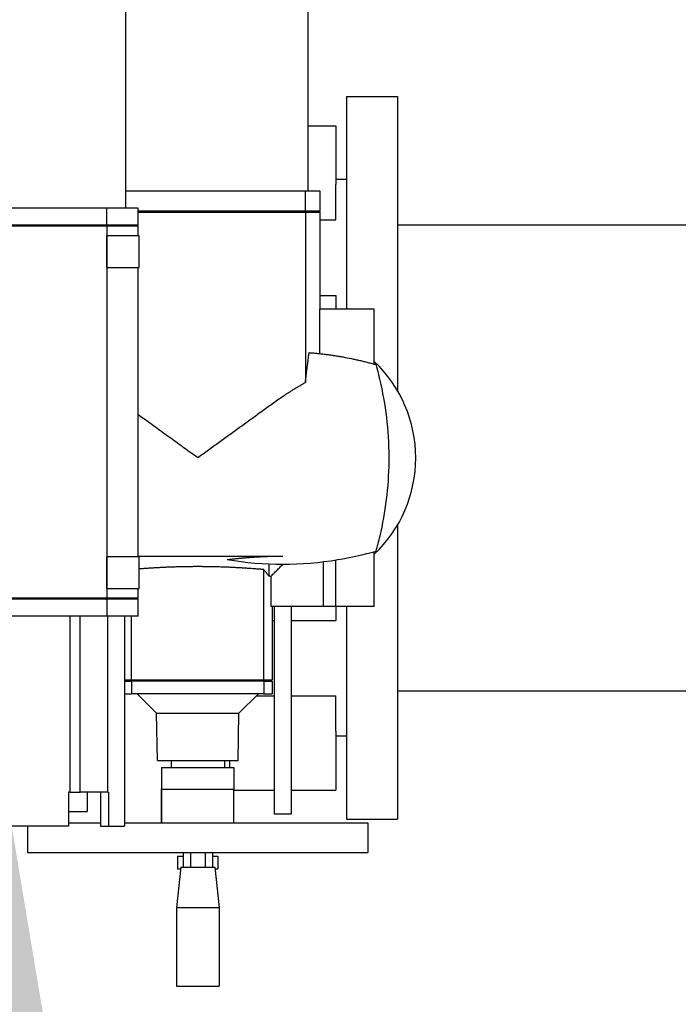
# Model space of a CAD drawing. Extents: x -89225 to 110569, y 13360 to 87647.
# Tile 190 of 256: x 29550 to 29860, y 56852 to 57315. Entities that reach past the tile are written whole.
import ezdxf

# ---------------------------------------------------------------- set-up
doc = ezdxf.new("R2010")
doc.units = 0
doc.layers.add('Iv-Lines 035', color=4, linetype='Continuous')
doc.layers.add('Iv-Lines 035 @ 100', color=4, linetype='Continuous')
doc.styles.add('ISO', font='ISO.SHX')

# ---------------------------------------------------------------- blocks, each defined once
blk = doc.blocks.new('Leidingwerk beluchtingsinstallatie')
for p, q in [((1277007.19, -946998.85), (1277007.19, -946856.35)), ((1276921.19, -946908.86), (1276921.19, -947006.85)), ((1277025.19, -946954.35), (1277025.19, -947054.35)), ((1277025.19, -946954.35), (1277049.19, -946954.35)), ((1277049.19, -946954.35), (1277049.19, -947092.88)), ((1277007.19, -946968.08), (1277020.19, -946968.08)), ((1277020.19, -946968.08), (1277020.19, -946995.73)), ((1277025.19, -946993.35), (1277020.19, -946993.35)), ((1277020.19, -947012.4), (1277020.19, -946995.73)), ((1277005.82, -946998.85), (1276921.19, -946998.85)), ((1277005.82, -947008.35), (1277005.82, -946998.85)), ((1277012.69, -946998.85), (1277005.82, -946998.85)), ((1277012.69, -947008.35), (1277012.69, -946998.85)), ((1276912.38, -947006.85), (1276791.95, -947006.85)), ((1276912.38, -947014.85), (1276912.38, -947006.85)), ((1276927.19, -947006.85), (1276912.38, -947006.85)), ((1276927.19, -947014.85), (1276927.19, -947006.85)), ((1277005.82, -947008.35), (1276927.19, -947008.35)), ((1277005.82, -947008.85), (1276927.19, -947008.85)), ((1277012.69, -947008.35), (1277005.82, -947008.35)), ((1277012.69, -947008.85), (1277005.82, -947008.85)), ((1277005.82, -947008.85), (1277005.82, -947088.91)), ((1277012.19, -947008.35), (1277012.69, -947008.85)), ((1277012.69, -947054.35), (1277012.69, -947008.85)), ((1276912.38, -947014.85), (1276791.95, -947014.85)), ((1276912.4, -947015.35), (1276791.97, -947015.35)), ((1276927.19, -947014.85), (1276912.38, -947014.85)), ((1276927.19, -947015.35), (1276912.4, -947015.35)), ((1276912.4, -947015.35), (1276912.4, -947190.35)), ((1276926.69, -947014.85), (1276927.19, -947015.35)), ((1276927.19, -947019.85), (1276927.19, -947015.35)), ((1277012.69, -947012.4), (1277020.19, -947012.4)), ((1277334.99, -947014.81), (1277049.19, -947014.81)), ((1276927.69, -947019.85), (1276912.51, -947019.85)), ((1276912.51, -947034.85), (1276912.51, -947019.85)), ((1276927.69, -947034.85), (1276927.69, -947019.85)), ((1276912.51, -947034.85), (1276927.69, -947034.85)), ((1276927.19, -947170.85), (1276927.19, -947034.85)), ((1277012.69, -947047.91), (1277020.19, -947047.91)), ((1277020.19, -947047.91), (1277020.19, -947054.35)), ((1277012.59, -947075.3), (1277012.59, -947054.35)), ((1277038.19, -947054.35), (1277012.59, -947054.35)), ((1277038.19, -947080.24), (1277038.19, -947054.35)), ((1277049.19, -947155.82), (1277049.19, -947294.35)), ((1277038.19, -947194.35), (1277038.19, -947168.47)), ((1276927.69, -947170.85), (1276912.51, -947170.85)), ((1276912.51, -947185.85), (1276912.51, -947170.85)), ((1276927.19, -947170.55), (1276995.19, -947170.55)), ((1276927.69, -947185.85), (1276927.69, -947170.85)), ((1277020.08, -947194.35), (1277020.08, -947172.41)), ((1276986.26, -947228.85), (1276986.26, -947176.9)), ((1276988.69, -947174.22), (1276988.69, -947179.97)), ((1276995.19, -947174.35), (1276995.19, -947174.44)), ((1277014.35, -947194.35), (1277014.35, -947173.2)), ((1276989.51, -947180.18), (1276989.51, -947194.35)), ((1276912.51, -947185.85), (1276927.69, -947185.85)), ((1276927.19, -947190.35), (1276927.19, -947185.85)), ((1276912.4, -947190.35), (1276791.97, -947190.35)), ((1276912.4, -947190.85), (1276791.97, -947190.85)), ((1276927.19, -947190.35), (1276912.4, -947190.35)), ((1276927.19, -947190.85), (1276912.4, -947190.85)), ((1276912.4, -947190.85), (1276912.4, -947198.85)), ((1276926.69, -947190.85), (1276927.19, -947190.35)), ((1276927.19, -947198.85), (1276927.19, -947190.85)), ((1277014.35, -947194.35), (1276989.51, -947194.35)), ((1276990.19, -947194.35), (1276990.19, -947228.85)), ((1276991.19, -947194.35), (1276991.19, -947279.1)), ((1276999.19, -947194.35), (1276999.19, -947279.1)), ((1277020.08, -947194.35), (1277014.35, -947194.35)), ((1277038.19, -947194.35), (1277020.08, -947194.35)), ((1277020.19, -947194.35), (1277020.19, -947200.8)), ((1277025.19, -947194.35), (1277025.19, -947294.35)), ((1276912.4, -947198.85), (1276791.97, -947198.85)), ((1276895.25, -947281.65), (1276895.25, -947198.85)), ((1276899.97, -947281.65), (1276899.97, -947198.85)), ((1276927.19, -947198.85), (1276912.4, -947198.85)), ((1276912.94, -947281.65), (1276912.94, -947198.85)), ((1276920.69, -947198.85), (1276920.69, -947297.65)), ((1276924.11, -947228.85), (1276924.11, -947198.85)), ((1276990.19, -947200.8), (1276991.19, -947200.8)), ((1276999.19, -947200.8), (1277020.19, -947200.8)), ((1276920.69, -947228.85), (1276924.11, -947228.85)), ((1276920.69, -947229.35), (1276924.11, -947229.35)), ((1276924.11, -947228.85), (1276986.26, -947228.85)), ((1276986.26, -947229.35), (1276924.11, -947229.35)), ((1276924.11, -947229.35), (1276924.11, -947235.35)), ((1276986.26, -947228.85), (1276990.19, -947228.85)), ((1276986.26, -947229.35), (1276990.19, -947229.35)), ((1276986.26, -947229.35), (1276986.26, -947235.35)), ((1276989.69, -947229.35), (1276990.19, -947228.85)), ((1276990.19, -947229.35), (1276990.19, -947235.35)), ((1276920.69, -947235.35), (1276924.11, -947235.35)), ((1276986.26, -947235.35), (1276924.11, -947235.35)), ((1276935.83, -947244.49), (1276926.69, -947235.35)), ((1276974.55, -947244.49), (1276983.69, -947235.35)), ((1276982.73, -947236.31), (1276991.19, -947236.31)), ((1276986.26, -947235.35), (1276990.19, -947235.35)), ((1276999.19, -947236.31), (1277020.19, -947236.31)), ((1277020.19, -947252.97), (1277020.19, -947236.31)), ((1277049.19, -947233.89), (1277334.99, -947233.89)), ((1276935.83, -947244.49), (1276974.55, -947244.49)), ((1276936.22, -947266.65), (1276935.83, -947244.49)), ((1276974.16, -947266.65), (1276974.55, -947244.49)), ((1277020.19, -947252.97), (1277020.19, -947280.63)), ((1277025.19, -947255.35), (1277020.19, -947255.35)), ((1276936.22, -947266.65), (1276974.16, -947266.65)), ((1276938.19, -947270.05), (1276972.19, -947270.05)), ((1276938.19, -947270.05), (1276938.19, -947280.15)), ((1276938.19, -947270.05), (1276938.19, -947270.05)), ((1276938.19, -947270.05), (1276938.19, -947280.15)), ((1276942.69, -947266.65), (1276942.69, -947270.05)), ((1276967.69, -947266.65), (1276967.69, -947270.05)), ((1276970.19, -947266.65), (1276970.19, -947270.05)), ((1276972.19, -947270.05), (1276972.19, -947280.15)), ((1276991.19, -947279.1), (1276991.19, -947291.85)), ((1276999.19, -947279.1), (1276999.19, -947291.85)), ((1276894.37, -947281.65), (1276894.37, -947297.65)), ((1276895.25, -947281.65), (1276894.37, -947281.65)), ((1276895.25, -947281.65), (1276899.97, -947281.65)), ((1276912.94, -947281.65), (1276899.97, -947281.65)), ((1276903.19, -947281.65), (1276903.19, -947290.65)), ((1276909.5, -947281.65), (1276909.5, -947297.65)), ((1276912.94, -947281.65), (1276913.26, -947281.65)), ((1276913.26, -947281.65), (1276913.26, -947297.65)), ((1276938.19, -947280.15), (1276972.19, -947280.15)), ((1276972.19, -947280.63), (1276991.19, -947280.63)), ((1276999.19, -947280.63), (1277020.19, -947280.63)), ((1276894.37, -947290.65), (1276903.19, -947290.65)), ((1276991.19, -947291.85), (1276999.19, -947291.85)), ((1276894.37, -947297.65), (1276810.01, -947297.65)), ((1276875.19, -947297.65), (1276875.19, -947310.05)), ((1276894.37, -947296.05), (1276909.5, -947296.05)), ((1276909.5, -947297.65), (1276913.26, -947297.65)), ((1276913.26, -947297.65), (1276920.69, -947297.65)), ((1276920.69, -947296.05), (1277035.19, -947296.05)), ((1277025.19, -947294.35), (1277049.19, -947294.35)), ((1277035.19, -947296.05), (1277035.19, -947310.05)), ((1276875.19, -947310.05), (1277035.19, -947310.05)), ((1276945.69, -947311.75), (1276948.27, -947311.75)), ((1276945.69, -947311.75), (1276945.69, -947317.75)), ((1276948.27, -947310.05), (1276948.27, -947316.85)), ((1276951.73, -947310.05), (1276951.73, -947316.85)), ((1276958.66, -947310.05), (1276958.66, -947316.85)), ((1276962.12, -947310.05), (1276962.12, -947316.85)), ((1276962.12, -947311.75), (1276964.69, -947311.75)), ((1276964.69, -947311.75), (1276964.69, -947317.75)), ((1276947.16, -947316.85), (1276945.16, -947335.88)), ((1276945.69, -947317.75), (1276947.07, -947317.75)), ((1276947.16, -947316.85), (1276963.21, -947316.85)), ((1276963.21, -947316.85), (1276965.21, -947335.88)), ((1276963.31, -947317.75), (1276964.69, -947317.75)), ((1276945.16, -947335.88), (1276965.21, -947335.88)), ((1276945.16, -947335.88), (1276945.16, -947372.85)), ((1276965.21, -947335.88), (1276965.21, -947372.85)), ((1276945.16, -947372.85), (1276965.21, -947372.85))]:
    blk.add_line(p, q)
blk.add_arc((1276995.19, -947124.35), 62.5, 313.472, 46.528)
for points, knots in [([(1277005.82, -947008.85), (1277005.79, -947008.81), (1277005.75, -947008.77), (1277005.72, -947008.73), (1277005.68, -947008.69), (1277005.65, -947008.64), (1277005.62, -947008.6), (1277005.58, -947008.56), (1277005.55, -947008.52), (1277005.51, -947008.48), (1277005.48, -947008.44), (1277005.45, -947008.39), (1277005.41, -947008.35)], [0, 0, 0, 0, 0.1904933, 0.1904933, 0.1904933, 0.3809864, 0.3809864, 0.3809864, 0.5714794, 0.5714794, 0.5714794, 0.7619723, 0.7619723, 0.7619723, 0.7619723]), ([(1276912.4, -947015.35), (1276912.37, -947015.31), (1276912.34, -947015.27), (1276912.31, -947015.23), (1276912.28, -947015.19), (1276912.25, -947015.14), (1276912.22, -947015.1), (1276912.19, -947015.06), (1276912.16, -947015.02), (1276912.13, -947014.98), (1276912.09, -947014.94), (1276912.06, -947014.89), (1276912.03, -947014.85)], [0, 0, 0, 0, 0.1810866, 0.1810866, 0.1810866, 0.3621732, 0.3621732, 0.3621732, 0.5432599, 0.5432599, 0.5432599, 0.7243464, 0.7243464, 0.7243464, 0.7243464]), ([(1277005.82, -947088.91), (1277005.88, -947088.3), (1277005.95, -947087.69), (1277006.02, -947087.09), (1277006.09, -947086.49), (1277006.15, -947085.89), (1277006.22, -947085.29), (1277006.29, -947084.69), (1277006.37, -947084.09), (1277006.44, -947083.5), (1277006.51, -947082.91), (1277006.58, -947082.32), (1277006.65, -947081.73), (1277006.73, -947081.14), (1277006.8, -947080.56), (1277006.88, -947079.97), (1277006.95, -947079.39), (1277007.03, -947078.82), (1277007.1, -947078.24), (1277007.18, -947077.67), (1277007.26, -947077.09), (1277007.33, -947076.53), (1277007.41, -947075.96), (1277007.49, -947075.39), (1277007.57, -947074.83)], [0, 0, 0, 0, 1.968957, 1.968957, 1.968957, 3.938651, 3.938651, 3.938651, 5.908688, 5.908688, 5.908688, 7.878666, 7.878666, 7.878666, 9.848174, 9.848174, 9.848174, 11.8168, 11.8168, 11.8168, 13.784133, 13.784133, 13.784133, 15.749764, 15.749764, 15.749764, 15.749764]), ([(1277007.57, -947074.83), (1277008.23, -947074.88), (1277008.9, -947074.94), (1277009.57, -947075), (1277010.24, -947075.06), (1277010.91, -947075.13), (1277011.57, -947075.19), (1277012.24, -947075.26), (1277012.91, -947075.34), (1277013.57, -947075.41), (1277014.24, -947075.49), (1277014.9, -947075.57), (1277015.57, -947075.66), (1277016.23, -947075.74), (1277016.9, -947075.83), (1277017.56, -947075.92), (1277018.22, -947076.02), (1277018.89, -947076.12), (1277019.55, -947076.22), (1277020.21, -947076.32), (1277020.87, -947076.43), (1277021.53, -947076.54), (1277022.19, -947076.65), (1277022.84, -947076.76), (1277023.5, -947076.88), (1277024.82, -947077.11), (1277026.13, -947077.37), (1277027.43, -947077.64), (1277028.09, -947077.77), (1277028.74, -947077.91), (1277029.39, -947078.05), (1277030.04, -947078.19), (1277030.69, -947078.34), (1277031.34, -947078.49), (1277031.99, -947078.64), (1277032.64, -947078.8), (1277033.28, -947078.95), (1277033.93, -947079.11), (1277034.57, -947079.27), (1277035.22, -947079.44), (1277035.86, -947079.61), (1277036.5, -947079.78), (1277037.14, -947079.95), (1277037.78, -947080.12), (1277038.42, -947080.3), (1277039.06, -947080.48)], [0, 0, 0, 0, 2.014546, 2.014546, 2.014546, 4.029669, 4.029669, 4.029669, 6.04516, 6.04516, 6.04516, 8.060804, 8.060804, 8.060804, 10.076389, 10.076389, 10.076389, 12.091701, 12.091701, 12.091701, 14.106525, 14.106525, 14.106525, 16.120651, 16.120651, 16.120651, 20.149112, 20.149112, 20.149112, 22.164273, 22.164273, 22.164273, 24.179786, 24.179786, 24.179786, 26.195438, 26.195438, 26.195438, 28.211019, 28.211019, 28.211019, 30.226315, 30.226315, 30.226315, 32.241114, 32.241114, 32.241114, 32.241114]), ([(1277039.06, -947168.22), (1277039.72, -947165.89), (1277040.34, -947163.51), (1277043.54, -947149.97), (1277045.05, -947138.15), (1277045.32, -947113.63), (1277043.96, -947101.32), (1277040.7, -947086.59), (1277039.91, -947083.49), (1277039.06, -947080.48)], [-36.161846, -36.161846, -36.161846, -36.161846, -35.377136, -35.377136, -31.778536, -31.778536, -28.034558, -28.034558, -27.008419, -27.008419, -27.008419, -27.008419]), ([(1276995.19, -947095.48), (1276995.62, -947095.18), (1276996.05, -947094.88), (1276996.48, -947094.58), (1276996.91, -947094.28), (1276997.34, -947093.99), (1276997.78, -947093.7), (1276998.21, -947093.42), (1276998.65, -947093.13), (1276999.09, -947092.85), (1276999.53, -947092.57), (1276999.97, -947092.29), (1277000.41, -947092.02), (1277000.86, -947091.75), (1277001.3, -947091.48), (1277001.75, -947091.21), (1277002.2, -947090.95), (1277002.65, -947090.68), (1277003.1, -947090.42), (1277003.55, -947090.17), (1277004, -947089.91), (1277004.45, -947089.66), (1277004.91, -947089.4), (1277005.36, -947089.16), (1277005.82, -947088.91)], [0, 0, 0, 0, 1.596433, 1.596433, 1.596433, 3.191327, 3.191327, 3.191327, 4.787083, 4.787083, 4.787083, 6.383714, 6.383714, 6.383714, 7.981201, 7.981201, 7.981201, 9.579489, 9.579489, 9.579489, 11.178489, 11.178489, 11.178489, 12.778079, 12.778079, 12.778079, 12.778079]), ([(1276995.19, -947095.48), (1276993.54, -947096.66), (1276991.88, -947097.85), (1276990.22, -947099.04), (1276988.56, -947100.23), (1276986.9, -947101.42), (1276985.24, -947102.62), (1276983.57, -947103.81), (1276981.91, -947105.01), (1276980.24, -947106.21), (1276978.57, -947107.42), (1276976.91, -947108.62), (1276975.24, -947109.83), (1276973.57, -947111.03), (1276971.9, -947112.24), (1276970.23, -947113.45), (1276968.56, -947114.66), (1276966.89, -947115.87), (1276965.21, -947117.08), (1276963.54, -947118.29), (1276961.87, -947119.51), (1276960.2, -947120.72), (1276958.53, -947121.93), (1276956.86, -947123.14), (1276955.19, -947124.35)], [0, 0, 0, 0, 6.191872, 6.191872, 6.191872, 12.387995, 12.387995, 12.387995, 18.587059, 18.587059, 18.587059, 24.787683, 24.787683, 24.787683, 30.988426, 30.988426, 30.988426, 37.187792, 37.187792, 37.187792, 43.384243, 43.384243, 43.384243, 49.576212, 49.576212, 49.576212, 49.576212]), ([(1276955.19, -947124.35), (1276953.07, -947122.82), (1276950.95, -947121.28), (1276948.83, -947119.74), (1276946.71, -947118.2), (1276944.59, -947116.66), (1276942.47, -947115.13), (1276940.35, -947113.59), (1276938.23, -947112.06), (1276936.11, -947110.53), (1276934, -947109), (1276931.88, -947107.47), (1276929.77, -947105.95), (1276928.91, -947105.33), (1276928.05, -947104.71), (1276927.19, -947104.09)], [0, 0, 0, 0, 7.858874, 7.858874, 7.858874, 15.720724, 15.720724, 15.720724, 23.582582, 23.582582, 23.582582, 31.441564, 31.441564, 31.441564, 34.646415, 34.646415, 34.646415, 34.646415]), ([(1276969.06, -947172.21), (1276986.34, -947175.06), (1277003.99, -947175.05), (1277027.22, -947171.24), (1277033.21, -947169.89), (1277039.06, -947168.22)], [-47.47566, -47.47566, -47.47566, -47.47566, -42.243994, -42.243994, -40.379131, -40.379131, -40.379131, -40.379131]), ([(1276969.06, -947172.21), (1276969.59, -947172.14), (1276970.12, -947172.08), (1276970.65, -947172.02), (1276971.19, -947171.95), (1276971.72, -947171.89), (1276972.25, -947171.83), (1276972.79, -947171.78), (1276973.32, -947171.72), (1276973.86, -947171.66), (1276974.4, -947171.61), (1276974.94, -947171.56), (1276975.48, -947171.5), (1276976.02, -947171.45), (1276976.56, -947171.4), (1276977.1, -947171.36), (1276977.64, -947171.31), (1276978.18, -947171.26), (1276978.73, -947171.22), (1276979.27, -947171.17), (1276979.82, -947171.13), (1276980.36, -947171.09), (1276980.91, -947171.05), (1276981.45, -947171.01), (1276982, -947170.98), (1276982.55, -947170.94), (1276983.1, -947170.91), (1276983.64, -947170.88), (1276984.19, -947170.85), (1276984.74, -947170.82), (1276985.29, -947170.79), (1276985.84, -947170.76), (1276986.39, -947170.74), (1276986.94, -947170.72), (1276987.49, -947170.69), (1276988.04, -947170.67), (1276988.59, -947170.65), (1276989.14, -947170.64), (1276989.69, -947170.62), (1276990.24, -947170.61), (1276990.79, -947170.59), (1276991.34, -947170.58), (1276991.89, -947170.57), (1276992.44, -947170.56), (1276992.99, -947170.56), (1276993.54, -947170.55), (1276994.09, -947170.55), (1276994.64, -947170.55), (1276995.19, -947170.55)], [0, 0, 0, 0, 1.651419, 1.651419, 1.651419, 3.304585, 3.304585, 3.304585, 4.959208, 4.959208, 4.959208, 6.614997, 6.614997, 6.614997, 8.271665, 8.271665, 8.271665, 9.928927, 9.928927, 9.928927, 11.586503, 11.586503, 11.586503, 13.244122, 13.244122, 13.244122, 14.901519, 14.901519, 14.901519, 16.55844, 16.55844, 16.55844, 18.214644, 18.214644, 18.214644, 19.869904, 19.869904, 19.869904, 21.524008, 21.524008, 21.524008, 23.176761, 23.176761, 23.176761, 24.827993, 24.827993, 24.827993, 26.477552, 26.477552, 26.477552, 26.477552]), ([(1276986.26, -947176.9), (1276985.63, -947176.85), (1276985, -947176.8), (1276984.36, -947176.75), (1276983.73, -947176.7), (1276983.09, -947176.65), (1276982.45, -947176.6), (1276981.82, -947176.55), (1276981.18, -947176.5), (1276980.54, -947176.46), (1276979.9, -947176.41), (1276979.26, -947176.37), (1276978.61, -947176.33), (1276977.97, -947176.28), (1276977.33, -947176.24), (1276976.68, -947176.2), (1276976.04, -947176.16), (1276975.39, -947176.13), (1276974.75, -947176.09), (1276974.1, -947176.05), (1276973.45, -947176.02), (1276972.81, -947175.98), (1276972.16, -947175.95), (1276971.51, -947175.92), (1276970.86, -947175.89), (1276970.21, -947175.86), (1276969.56, -947175.83), (1276968.91, -947175.81), (1276968.26, -947175.78), (1276967.61, -947175.76), (1276966.96, -947175.73), (1276966.31, -947175.71), (1276965.65, -947175.69), (1276965, -947175.67), (1276964.35, -947175.65), (1276963.7, -947175.64), (1276963.04, -947175.62), (1276962.39, -947175.6), (1276961.73, -947175.59), (1276961.08, -947175.58), (1276960.43, -947175.57), (1276959.77, -947175.56), (1276959.12, -947175.55), (1276958.46, -947175.54), (1276957.81, -947175.54), (1276957.15, -947175.53), (1276956.5, -947175.53), (1276955.84, -947175.53), (1276954.53, -947175.53), (1276953.88, -947175.53), (1276953.22, -947175.53), (1276952.57, -947175.54), (1276951.91, -947175.54), (1276951.26, -947175.55), (1276950.61, -947175.56), (1276949.95, -947175.57), (1276949.3, -947175.58), (1276948.64, -947175.59), (1276947.99, -947175.6), (1276947.34, -947175.62), (1276946.68, -947175.64), (1276946.03, -947175.65), (1276945.38, -947175.67), (1276944.72, -947175.69), (1276944.07, -947175.71), (1276943.42, -947175.73), (1276942.77, -947175.76), (1276942.12, -947175.78), (1276941.47, -947175.81), (1276940.81, -947175.83), (1276940.16, -947175.86), (1276939.52, -947175.89), (1276938.87, -947175.92), (1276938.22, -947175.95), (1276937.57, -947175.98), (1276936.92, -947176.02), (1276936.28, -947176.05), (1276935.63, -947176.09), (1276934.98, -947176.13), (1276934.34, -947176.16), (1276933.69, -947176.2), (1276933.05, -947176.24), (1276932.41, -947176.28), (1276931.76, -947176.33), (1276931.12, -947176.37), (1276930.48, -947176.41), (1276929.84, -947176.46), (1276929.2, -947176.5), (1276928.56, -947176.55), (1276927.92, -947176.6), (1276927.85, -947176.6), (1276927.77, -947176.61), (1276927.69, -947176.62)], [0, 0, 0, 0, 1.965004, 1.965004, 1.965004, 3.930135, 3.930135, 3.930135, 5.895828, 5.895828, 5.895828, 7.861813, 7.861813, 7.861813, 9.827822, 9.827822, 9.827822, 11.793595, 11.793595, 11.793595, 13.758882, 13.758882, 13.758882, 15.723757, 15.723757, 15.723757, 17.689025, 17.689025, 17.689025, 19.654496, 19.654496, 19.654496, 21.619895, 21.619895, 21.619895, 23.584954, 23.584954, 23.584954, 25.54972, 25.54972, 25.54972, 27.514487, 27.514487, 27.514487, 29.479204, 29.479204, 29.479204, 31.443911, 31.443911, 33.408618, 33.408618, 33.408618, 35.373335, 35.373335, 35.373335, 37.338103, 37.338103, 37.338103, 39.302869, 39.302869, 39.302869, 41.267927, 41.267927, 41.267927, 43.233327, 43.233327, 43.233327, 45.198797, 45.198797, 45.198797, 47.164066, 47.164066, 47.164066, 49.128941, 49.128941, 49.128941, 51.094227, 51.094227, 51.094227, 53.060001, 53.060001, 53.060001, 55.02601, 55.02601, 55.02601, 56.991994, 56.991994, 56.991994, 58.957688, 58.957688, 58.957688, 59.19851, 59.19851, 59.19851, 59.19851]), ([(1276988.69, -947179.97), (1276988.61, -947179.87), (1276988.53, -947179.77), (1276988.44, -947179.66), (1276988.36, -947179.56), (1276988.27, -947179.45), (1276988.18, -947179.33), (1276988.09, -947179.22), (1276988, -947179.1), (1276987.91, -947178.98), (1276987.81, -947178.86), (1276987.71, -947178.74), (1276987.61, -947178.61), (1276987.51, -947178.48), (1276987.4, -947178.35), (1276987.3, -947178.21), (1276987.19, -947178.08), (1276987.08, -947177.94), (1276986.97, -947177.8), (1276986.86, -947177.66), (1276986.74, -947177.51), (1276986.62, -947177.36), (1276986.51, -947177.21), (1276986.39, -947177.06), (1276986.26, -947176.9)], [0, 0, 0, 0, 1.551741, 1.551741, 1.551741, 3.102621, 3.102621, 3.102621, 4.653133, 4.653133, 4.653133, 6.204427, 6.204427, 6.204427, 7.756316, 7.756316, 7.756316, 9.308569, 9.308569, 9.308569, 10.860941, 10.860941, 10.860941, 12.413173, 12.413173, 12.413173, 12.413173]), ([(1276989.51, -947180.18), (1276989.75, -947179.94), (1276989.98, -947179.7), (1276990.22, -947179.46), (1276990.46, -947179.22), (1276990.69, -947178.98), (1276990.93, -947178.74), (1276991.4, -947178.27), (1276991.88, -947177.79), (1276992.35, -947177.31), (1276992.82, -947176.83), (1276993.3, -947176.36), (1276993.77, -947175.88), (1276994.24, -947175.4), (1276994.72, -947174.92), (1276995.19, -947174.44)], [0, 0, 0, 0, 1.008357, 1.008357, 1.008357, 2.016714, 2.016714, 2.016714, 4.033427, 4.033427, 4.033427, 6.05014, 6.05014, 6.05014, 8.066854, 8.066854, 8.066854, 8.066854]), ([(1276989.51, -947180.18), (1276989.46, -947180.16), (1276989.4, -947180.15), (1276989.34, -947180.13), (1276989.27, -947180.11), (1276989.21, -947180.1), (1276989.14, -947180.08), (1276989.07, -947180.06), (1276989, -947180.05), (1276988.92, -947180.03), (1276988.85, -947180.01), (1276988.77, -947179.99), (1276988.69, -947179.97)], [0, 0, 0, 0, 1.590959, 1.590959, 1.590959, 3.182047, 3.182047, 3.182047, 4.773129, 4.773129, 4.773129, 6.364071, 6.364071, 6.364071, 6.364071]), ([(1276912.03, -947190.85), (1276912.06, -947190.81), (1276912.09, -947190.77), (1276912.13, -947190.73), (1276912.16, -947190.69), (1276912.19, -947190.64), (1276912.22, -947190.6), (1276912.25, -947190.56), (1276912.28, -947190.52), (1276912.31, -947190.48), (1276912.34, -947190.44), (1276912.37, -947190.39), (1276912.4, -947190.35)], [0, 0, 0, 0, 0.1810867, 0.1810867, 0.1810867, 0.3621733, 0.3621733, 0.3621733, 0.5432599, 0.5432599, 0.5432599, 0.7243464, 0.7243464, 0.7243464, 0.7243464]), ([(1276924.11, -947228.85), (1276924.13, -947228.87), (1276924.15, -947228.89), (1276924.16, -947228.92), (1276924.18, -947228.94), (1276924.2, -947228.96), (1276924.22, -947228.98), (1276924.25, -947229.02), (1276924.28, -947229.06), (1276924.32, -947229.1), (1276924.35, -947229.14), (1276924.39, -947229.19), (1276924.42, -947229.23), (1276924.44, -947229.25), (1276924.46, -947229.27), (1276924.47, -947229.29), (1276924.49, -947229.31), (1276924.51, -947229.33), (1276924.52, -947229.35)], [0, 0, 0, 0, 0.095847, 0.095847, 0.095847, 0.1916941, 0.1916941, 0.1916941, 0.3833884, 0.3833884, 0.3833884, 0.5750829, 0.5750829, 0.5750829, 0.6709303, 0.6709303, 0.6709303, 0.7667777, 0.7667777, 0.7667777, 0.7667777]), ([(1276985.85, -947229.35), (1276985.89, -947229.31), (1276985.92, -947229.27), (1276985.96, -947229.23), (1276985.99, -947229.19), (1276986.02, -947229.14), (1276986.06, -947229.1), (1276986.09, -947229.06), (1276986.13, -947229.02), (1276986.16, -947228.98), (1276986.2, -947228.94), (1276986.23, -947228.89), (1276986.26, -947228.85)], [0, 0, 0, 0, 0.1916945, 0.1916945, 0.1916945, 0.3833889, 0.3833889, 0.3833889, 0.5750834, 0.5750834, 0.5750834, 0.7667777, 0.7667777, 0.7667777, 0.7667777]), ([(1276938.18, -947296.05), (1276938.18, -947295.69), (1276938.18, -947295.32), (1276938.18, -947294.96), (1276938.18, -947294.6), (1276938.18, -947294.24), (1276938.18, -947293.87), (1276938.18, -947293.51), (1276938.19, -947293.15), (1276938.19, -947292.79), (1276938.19, -947292.43), (1276938.19, -947292.08), (1276938.19, -947291.72), (1276938.19, -947291.36), (1276938.19, -947291.01), (1276938.19, -947290.65), (1276938.19, -947290.48), (1276938.19, -947290.3), (1276938.19, -947290.12), (1276938.19, -947289.95), (1276938.19, -947289.77), (1276938.19, -947289.6), (1276938.19, -947289.42), (1276938.19, -947289.24), (1276938.19, -947289.07), (1276938.19, -947288.9), (1276938.19, -947288.72), (1276938.19, -947288.55), (1276938.19, -947288.37), (1276938.19, -947288.2), (1276938.19, -947288.03), (1276938.19, -947287.86), (1276938.19, -947287.68), (1276938.19, -947287.51), (1276938.19, -947287.34), (1276938.19, -947287.17), (1276938.19, -947287), (1276938.19, -947286.83), (1276938.19, -947286.66), (1276938.19, -947286.49), (1276938.19, -947286.33), (1276938.19, -947286.16), (1276938.19, -947285.99), (1276938.19, -947285.82), (1276938.19, -947285.66), (1276938.19, -947285.49), (1276938.19, -947285.33), (1276938.19, -947285.16), (1276938.19, -947285), (1276938.19, -947284.83), (1276938.19, -947284.67), (1276938.19, -947284.51), (1276938.19, -947284.35), (1276938.19, -947284.19), (1276938.19, -947284.03), (1276938.19, -947283.87), (1276938.19, -947283.71), (1276938.19, -947283.56), (1276938.19, -947283.4), (1276938.19, -947283.24), (1276938.19, -947283.09), (1276938.19, -947282.94), (1276938.19, -947282.78), (1276938.19, -947282.63), (1276938.19, -947282.48), (1276938.19, -947282.33), (1276938.19, -947282.19), (1276938.19, -947282.04), (1276938.19, -947281.89), (1276938.19, -947281.75), (1276938.19, -947281.61), (1276938.19, -947281.47), (1276938.19, -947281.33), (1276938.19, -947281.19), (1276938.19, -947281.05), (1276938.19, -947280.92), (1276938.19, -947280.78), (1276938.19, -947280.65), (1276938.19, -947280.52), (1276938.19, -947280.4), (1276938.19, -947280.27), (1276938.19, -947280.15)], [0, 0, 0, 0, 2.400379, 2.400379, 2.400379, 4.800739, 4.800739, 4.800739, 7.201079, 7.201079, 7.201079, 9.601401, 9.601401, 9.601401, 12.001716, 12.001716, 12.001716, 13.201913, 13.201913, 13.201913, 14.402149, 14.402149, 14.402149, 15.602408, 15.602408, 15.602408, 16.802672, 16.802672, 16.802672, 18.002931, 18.002931, 18.002931, 19.203175, 19.203175, 19.203175, 20.403399, 20.403399, 20.403399, 21.6036, 21.6036, 21.6036, 22.803779, 22.803779, 22.803779, 24.003944, 24.003944, 24.003944, 25.204156, 25.204156, 25.204156, 26.404738, 26.404738, 26.404738, 27.6056, 27.6056, 27.6056, 28.806588, 28.806588, 28.806588, 30.007574, 30.007574, 30.007574, 31.20846, 31.20846, 31.20846, 32.409182, 32.409182, 32.409182, 33.609712, 33.609712, 33.609712, 34.810056, 34.810056, 34.810056, 36.010262, 36.010262, 36.010262, 37.210417, 37.210417, 37.210417, 38.41265, 38.41265, 38.41265, 38.41265]), ([(1276938.19, -947280.15), (1276938.19, -947280.27), (1276938.19, -947280.4), (1276938.19, -947280.52), (1276938.19, -947280.65), (1276938.19, -947280.78), (1276938.19, -947280.92), (1276938.19, -947281.05), (1276938.19, -947281.19), (1276938.19, -947281.33), (1276938.19, -947281.46), (1276938.19, -947281.61), (1276938.19, -947281.75), (1276938.19, -947281.89), (1276938.19, -947282.04), (1276938.19, -947282.18), (1276938.19, -947282.33), (1276938.19, -947282.48), (1276938.19, -947282.63), (1276938.19, -947282.78), (1276938.19, -947282.94), (1276938.19, -947283.09), (1276938.19, -947283.24), (1276938.19, -947283.4), (1276938.19, -947283.56), (1276938.19, -947283.71), (1276938.19, -947283.87), (1276938.19, -947284.03), (1276938.19, -947284.19), (1276938.19, -947284.35), (1276938.19, -947284.51), (1276938.19, -947284.67), (1276938.19, -947284.83), (1276938.19, -947285), (1276938.19, -947285.16), (1276938.19, -947285.33), (1276938.19, -947285.49), (1276938.19, -947285.66), (1276938.19, -947285.82), (1276938.19, -947285.99), (1276938.19, -947286.16), (1276938.19, -947286.32), (1276938.19, -947286.49), (1276938.19, -947286.66), (1276938.19, -947286.83), (1276938.19, -947287), (1276938.19, -947287.17), (1276938.19, -947287.34), (1276938.19, -947287.51), (1276938.19, -947287.68), (1276938.19, -947287.86), (1276938.19, -947288.03), (1276938.19, -947288.2), (1276938.19, -947288.37), (1276938.19, -947288.55), (1276938.19, -947288.72), (1276938.19, -947288.9), (1276938.19, -947289.07), (1276938.19, -947289.24), (1276938.19, -947289.42), (1276938.19, -947289.6), (1276938.19, -947289.77), (1276938.19, -947289.95), (1276938.19, -947290.12), (1276938.19, -947290.3), (1276938.19, -947290.48), (1276938.19, -947290.65), (1276938.19, -947291.01), (1276938.19, -947291.36), (1276938.19, -947291.72), (1276938.19, -947292.08), (1276938.19, -947292.43), (1276938.19, -947292.79), (1276938.19, -947293.15), (1276938.19, -947293.51), (1276938.19, -947293.87), (1276938.19, -947294.24), (1276938.19, -947294.6), (1276938.19, -947294.96), (1276938.19, -947295.32), (1276938.19, -947295.69), (1276938.19, -947296.05)], [0, 0, 0, 0, 1.200165, 1.200165, 1.200165, 2.400403, 2.400403, 2.400403, 3.600819, 3.600819, 3.600819, 4.801471, 4.801471, 4.801471, 6.002368, 6.002368, 6.002368, 7.203474, 7.203474, 7.203474, 8.404706, 8.404706, 8.404706, 9.605938, 9.605938, 9.605938, 10.807008, 10.807008, 10.807008, 12.00772, 12.00772, 12.00772, 13.207963, 13.207963, 13.207963, 14.408149, 14.408149, 14.408149, 15.608354, 15.608354, 15.608354, 16.808583, 16.808583, 16.808583, 18.00884, 18.00884, 18.00884, 19.20912, 19.20912, 19.20912, 20.409417, 20.409417, 20.409417, 21.609719, 21.609719, 21.609719, 22.810009, 22.810009, 22.810009, 24.010269, 24.010269, 24.010269, 25.210477, 25.210477, 25.210477, 26.410653, 26.410653, 26.410653, 28.811012, 28.811012, 28.811012, 31.21139, 31.21139, 31.21139, 33.611791, 33.611791, 33.611791, 36.012215, 36.012215, 36.012215, 38.41265, 38.41265, 38.41265, 38.41265]), ([(1276972.19, -947296.05), (1276972.19, -947295.69), (1276972.19, -947295.32), (1276972.19, -947294.96), (1276972.19, -947294.6), (1276972.19, -947294.24), (1276972.19, -947293.87), (1276972.19, -947293.51), (1276972.19, -947293.15), (1276972.19, -947292.79), (1276972.19, -947292.43), (1276972.19, -947292.08), (1276972.19, -947291.72), (1276972.19, -947291.36), (1276972.19, -947291.01), (1276972.19, -947290.65), (1276972.19, -947290.48), (1276972.19, -947290.3), (1276972.19, -947290.12), (1276972.19, -947289.95), (1276972.19, -947289.77), (1276972.19, -947289.6), (1276972.19, -947289.42), (1276972.19, -947289.24), (1276972.19, -947289.07), (1276972.19, -947288.9), (1276972.19, -947288.72), (1276972.19, -947288.55), (1276972.19, -947288.37), (1276972.19, -947288.2), (1276972.19, -947288.03), (1276972.19, -947287.86), (1276972.19, -947287.68), (1276972.19, -947287.51), (1276972.19, -947287.34), (1276972.19, -947287.17), (1276972.19, -947287), (1276972.19, -947286.83), (1276972.19, -947286.66), (1276972.19, -947286.49), (1276972.19, -947286.33), (1276972.19, -947286.16), (1276972.19, -947285.99), (1276972.19, -947285.82), (1276972.19, -947285.66), (1276972.19, -947285.49), (1276972.19, -947285.33), (1276972.19, -947285.16), (1276972.19, -947285), (1276972.19, -947284.83), (1276972.19, -947284.67), (1276972.19, -947284.51), (1276972.19, -947284.35), (1276972.19, -947284.19), (1276972.19, -947284.03), (1276972.19, -947283.87), (1276972.19, -947283.71), (1276972.19, -947283.56), (1276972.19, -947283.4), (1276972.19, -947283.24), (1276972.19, -947283.09), (1276972.19, -947282.94), (1276972.19, -947282.78), (1276972.19, -947282.63), (1276972.19, -947282.48), (1276972.19, -947282.33), (1276972.19, -947282.19), (1276972.19, -947282.04), (1276972.19, -947281.89), (1276972.19, -947281.75), (1276972.19, -947281.61), (1276972.19, -947281.47), (1276972.19, -947281.33), (1276972.19, -947281.19), (1276972.19, -947281.05), (1276972.19, -947280.92), (1276972.19, -947280.78), (1276972.19, -947280.65), (1276972.19, -947280.52), (1276972.19, -947280.4), (1276972.19, -947280.27), (1276972.19, -947280.15)], [0, 0, 0, 0, 2.400379, 2.400379, 2.400379, 4.800739, 4.800739, 4.800739, 7.201078, 7.201078, 7.201078, 9.6014, 9.6014, 9.6014, 12.001716, 12.001716, 12.001716, 13.201912, 13.201912, 13.201912, 14.402148, 14.402148, 14.402148, 15.602407, 15.602407, 15.602407, 16.802671, 16.802671, 16.802671, 18.00293, 18.00293, 18.00293, 19.203174, 19.203174, 19.203174, 20.403398, 20.403398, 20.403398, 21.603598, 21.603598, 21.603598, 22.803778, 22.803778, 22.803778, 24.003942, 24.003942, 24.003942, 25.204155, 25.204155, 25.204155, 26.404737, 26.404737, 26.404737, 27.605599, 27.605599, 27.605599, 28.806587, 28.806587, 28.806587, 30.007572, 30.007572, 30.007572, 31.208459, 31.208459, 31.208459, 32.409181, 32.409181, 32.409181, 33.60971, 33.60971, 33.60971, 34.810054, 34.810054, 34.810054, 36.01026, 36.01026, 36.01026, 37.210415, 37.210415, 37.210415, 38.412648, 38.412648, 38.412648, 38.412648]), ([(1276938.19, -947296.05), (1276938.19, -947295.96), (1276938.19, -947295.86), (1276938.19, -947295.77), (1276938.19, -947295.6), (1276938.19, -947295.44), (1276938.19, -947295.28), (1276938.19, -947295.11), (1276938.19, -947294.95), (1276938.19, -947294.79), (1276938.19, -947294.63), (1276938.19, -947294.47), (1276938.19, -947294.31), (1276938.19, -947294.15), (1276938.19, -947293.99), (1276938.19, -947293.83), (1276938.19, -947293.67), (1276938.19, -947293.51), (1276938.19, -947293.36), (1276938.19, -947293.2), (1276938.19, -947293.04), (1276938.19, -947292.89), (1276938.19, -947292.73), (1276938.19, -947292.58), (1276938.19, -947292.42), (1276938.19, -947292.27), (1276938.19, -947292.12), (1276938.19, -947291.97), (1276938.19, -947291.82), (1276938.19, -947291.66), (1276938.19, -947291.52), (1276938.19, -947291.34), (1276938.19, -947291.16), (1276938.19, -947290.99), (1276938.19, -947290.81), (1276938.19, -947290.64), (1276938.19, -947290.47), (1276938.19, -947290.38), (1276938.19, -947290.3), (1276938.19, -947290.21), (1276938.19, -947290.13), (1276938.19, -947290.05), (1276938.19, -947289.96), (1276938.19, -947289.88), (1276938.19, -947289.8), (1276938.19, -947289.72), (1276938.19, -947289.63), (1276938.19, -947289.55), (1276938.19, -947289.47), (1276938.19, -947289.39), (1276938.19, -947289.31), (1276938.19, -947289.23), (1276938.19, -947289.16), (1276938.19, -947289.08), (1276938.19, -947289), (1276938.19, -947288.92), (1276938.19, -947288.85), (1276938.19, -947288.77), (1276938.19, -947288.7), (1276938.19, -947288.62), (1276938.19, -947288.55), (1276938.19, -947288.47), (1276938.19, -947288.4), (1276938.19, -947288.33), (1276938.19, -947288.26), (1276938.19, -947288.19), (1276938.19, -947288.12), (1276938.19, -947288.05), (1276938.19, -947287.98), (1276938.19, -947287.91), (1276938.19, -947287.85), (1276938.19, -947287.78), (1276938.19, -947287.72), (1276938.19, -947287.65), (1276938.19, -947287.59), (1276938.19, -947287.53), (1276938.19, -947287.46), (1276938.19, -947287.4), (1276938.19, -947287.34), (1276938.19, -947287.22), (1276938.19, -947287.11), (1276938.19, -947287), (1276938.19, -947286.9), (1276938.19, -947286.8), (1276938.19, -947286.7), (1276938.19, -947286.66), (1276938.19, -947286.61), (1276938.19, -947286.57), (1276938.19, -947286.53), (1276938.19, -947286.49), (1276938.19, -947286.45), (1276938.19, -947286.41), (1276938.19, -947286.37), (1276938.19, -947286.34), (1276938.19, -947286.3), (1276938.19, -947286.27), (1276938.19, -947286.24), (1276938.19, -947286.21), (1276938.19, -947286.18), (1276938.19, -947286.16), (1276938.19, -947286.13), (1276938.19, -947286.11), (1276938.19, -947286.09), (1276938.19, -947286.07), (1276938.19, -947286.05), (1276938.19, -947286.04), (1276938.19, -947286.02), (1276938.19, -947286.01), (1276938.19, -947286), (1276938.19, -947285.99), (1276938.19, -947285.98), (1276938.19, -947285.98), (1276938.19, -947285.97), (1276938.19, -947285.97), (1276938.19, -947285.97), (1276938.19, -947285.97), (1276938.19, -947285.98), (1276938.19, -947285.98), (1276938.19, -947285.99), (1276938.19, -947286), (1276938.19, -947286.01), (1276938.19, -947286.02), (1276938.19, -947286.03), (1276938.19, -947286.05), (1276938.19, -947286.06), (1276938.19, -947286.08), (1276938.19, -947286.1), (1276938.19, -947286.12), (1276938.19, -947286.14), (1276938.19, -947286.17), (1276938.19, -947286.19), (1276938.19, -947286.22), (1276938.19, -947286.25), (1276938.19, -947286.28), (1276938.19, -947286.31), (1276938.19, -947286.35), (1276938.19, -947286.38), (1276938.19, -947286.42), (1276938.19, -947286.46), (1276938.19, -947286.53), (1276938.19, -947286.62), (1276938.19, -947286.71), (1276938.19, -947286.8), (1276938.19, -947286.9), (1276938.19, -947287.01), (1276938.19, -947287.12), (1276938.19, -947287.23), (1276938.19, -947287.35), (1276938.19, -947287.41), (1276938.19, -947287.47), (1276938.19, -947287.53), (1276938.19, -947287.6), (1276938.19, -947287.66), (1276938.19, -947287.72), (1276938.19, -947287.79), (1276938.19, -947287.86), (1276938.19, -947287.92), (1276938.19, -947287.99), (1276938.19, -947288.06), (1276938.19, -947288.13), (1276938.19, -947288.2), (1276938.19, -947288.27), (1276938.19, -947288.34), (1276938.19, -947288.41), (1276938.19, -947288.49), (1276938.19, -947288.56), (1276938.19, -947288.64), (1276938.19, -947288.71), (1276938.19, -947288.79), (1276938.19, -947288.86), (1276938.19, -947288.94), (1276938.19, -947289.02), (1276938.19, -947289.09), (1276938.19, -947289.17), (1276938.19, -947289.25), (1276938.19, -947289.33), (1276938.19, -947289.41), (1276938.19, -947289.49), (1276938.19, -947289.57), (1276938.19, -947289.65), (1276938.19, -947289.73), (1276938.19, -947289.82), (1276938.19, -947289.9), (1276938.19, -947289.98), (1276938.19, -947290.06), (1276938.19, -947290.15), (1276938.19, -947290.23), (1276938.19, -947290.32), (1276938.19, -947290.4), (1276938.19, -947290.49), (1276938.19, -947290.66), (1276938.19, -947290.83), (1276938.19, -947291), (1276938.19, -947291.18), (1276938.19, -947291.36), (1276938.19, -947291.53), (1276938.19, -947291.68), (1276938.19, -947291.83), (1276938.19, -947291.99), (1276938.19, -947292.14), (1276938.19, -947292.29), (1276938.19, -947292.44), (1276938.19, -947292.6), (1276938.19, -947292.75), (1276938.19, -947292.91), (1276938.19, -947293.06), (1276938.19, -947293.22), (1276938.19, -947293.38), (1276938.19, -947293.54), (1276938.19, -947293.69), (1276938.19, -947293.85), (1276938.19, -947294.01), (1276938.19, -947294.17), (1276938.19, -947294.33), (1276938.19, -947294.49), (1276938.19, -947294.65), (1276938.19, -947294.81), (1276938.19, -947294.97), (1276938.19, -947295.14), (1276938.19, -947295.3), (1276938.19, -947295.46), (1276938.19, -947295.62), (1276938.19, -947295.79), (1276938.19, -947295.88), (1276938.19, -947295.96), (1276938.19, -947296.05)], [27.102057, 27.102057, 27.102057, 27.102057, 27.806524, 27.806524, 27.806524, 29.015616, 29.015616, 29.015616, 30.22469, 30.22469, 30.22469, 31.43374, 31.43374, 31.43374, 32.64276, 32.64276, 32.64276, 33.851751, 33.851751, 33.851751, 35.060715, 35.060715, 35.060715, 36.269662, 36.269662, 36.269662, 37.478613, 37.478613, 37.478613, 38.688034, 38.688034, 38.688034, 40.131598, 40.131598, 40.131598, 41.575519, 41.575519, 41.575519, 42.297506, 42.297506, 42.297506, 43.019462, 43.019462, 43.019462, 43.74136, 43.74136, 43.74136, 44.463175, 44.463175, 44.463175, 45.184892, 45.184892, 45.184892, 45.906501, 45.906501, 45.906501, 46.627998, 46.627998, 46.627998, 47.349388, 47.349388, 47.349388, 48.07068, 48.07068, 48.07068, 48.791893, 48.791893, 48.791893, 49.513051, 49.513051, 49.513051, 50.234186, 50.234186, 50.234186, 50.955405, 50.955405, 50.955405, 51.677935, 51.677935, 51.677935, 53.127526, 53.127526, 53.127526, 54.581709, 54.581709, 54.581709, 55.309995, 55.309995, 55.309995, 56.038805, 56.038805, 56.038805, 56.767944, 56.767944, 56.767944, 57.497225, 57.497225, 57.497225, 58.226472, 58.226472, 58.226472, 58.955519, 58.955519, 58.955519, 59.684211, 59.684211, 59.684211, 60.412409, 60.412409, 60.412409, 61.139989, 61.139989, 61.139989, 61.866843, 61.866843, 61.866843, 62.592887, 62.592887, 62.592887, 63.318057, 63.318057, 63.318057, 64.042318, 64.042318, 64.042318, 64.765672, 64.765672, 64.765672, 65.488159, 65.488159, 65.488159, 66.209865, 66.209865, 66.209865, 66.931018, 66.931018, 66.931018, 67.652045, 67.652045, 67.652045, 69.094285, 69.094285, 69.094285, 70.537386, 70.537386, 70.537386, 71.981801, 71.981801, 71.981801, 72.704558, 72.704558, 72.704558, 73.427675, 73.427675, 73.427675, 74.151126, 74.151126, 74.151126, 74.874869, 74.874869, 74.874869, 75.598844, 75.598844, 75.598844, 76.322979, 76.322979, 76.322979, 77.047184, 77.047184, 77.047184, 77.771357, 77.771357, 77.771357, 78.495385, 78.495385, 78.495385, 79.219141, 79.219141, 79.219141, 79.942489, 79.942489, 79.942489, 80.665283, 80.665283, 80.665283, 81.387369, 81.387369, 81.387369, 82.108678, 82.108678, 82.108678, 83.550994, 83.550994, 83.550994, 84.993351, 84.993351, 84.993351, 86.202383, 86.202383, 86.202383, 87.411476, 87.411476, 87.411476, 88.620627, 88.620627, 88.620627, 89.829828, 89.829828, 89.829828, 91.039057, 91.039057, 91.039057, 92.248287, 92.248287, 92.248287, 93.457481, 93.457481, 93.457481, 94.666597, 94.666597, 94.666597, 95.875588, 95.875588, 95.875588, 96.527224, 96.527224, 96.527224, 96.527224])]:
    blk.add_open_spline(points, degree=3, knots=knots)
blk = doc.blocks.new('*U51')
blk.add_solid([(0.2848, -16.1204), (0, -17.8292), (-0.2848, -16.1204)])
at = {"style": 'ISO'}
blk.add_attdef('NUMMER', (3.1459, -0.8347), '', height=1.8, dxfattribs=at)
blk = doc.blocks.new('*U522')
at = {"layer": 'Iv-Lines 035 @ 100', "xscale": -100, "yscale": 100, "zscale": 100, "rotation": 180}
blk.add_blockref('*U51', (29546.31, 55152.96), dxfattribs=at)

msp = doc.modelspace()

# ---------------------------------------------------------------- block references
at = {"layer": 'Iv-Lines 035'}
for name, p in [('Leidingwerk beluchtingsinstallatie', (-1247321.42, 1004233.53)), ('*U522', (0, 0))]:
    msp.add_blockref(name, p, dxfattribs=at)

doc.saveas('drawing.dxf')
